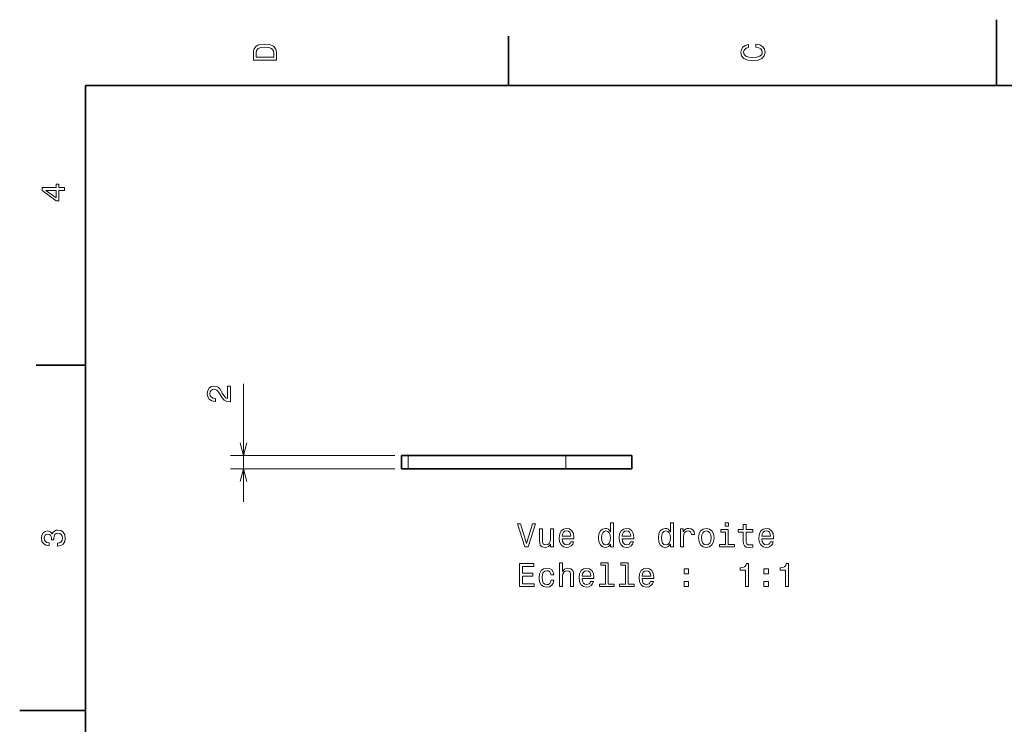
# Model space of a CAD drawing. Extents: x 0 to 297, y 0 to 210.
# Tile 4 of 7: x 0 to 150, y 103 to 210. Entities that reach past the tile are written whole.
import ezdxf

# ---------------------------------------------------------------- set-up
doc = ezdxf.new("R2010")
doc.units = 0

msp = doc.modelspace()

# ---------------------------------------------------------------- linework, layer by layer
at = {"color": 7, "lineweight": 35, "ltscale": 0.25}
for p, q in [((148.5, 200), (148.5, 210)), ((83.046692, 143.735748), (93.046692, 143.735748)), ((83.046692, 141.735748), (93.046692, 141.735748)), ((10, 105), (0, 105))]:
    msp.add_line(p, q, dxfattribs=at)
at = {"color": 7, "lineweight": 35, "ltscale": 0.1875}
for p, q in [((74.300003, 200), (74.300003, 207.5)), ((10, 157.5), (2.5, 157.5))]:
    msp.add_line(p, q, dxfattribs=at)
at = {"color": 7, "lineweight": 35}
for p, q in [((287, 200), (10, 200)), ((10, 200), (10, 10)), ((83.046692, 143.735748), (59.046692, 143.735748)), ((83.046692, 141.735748), (59.046692, 141.735748))]:
    msp.add_line(p, q, dxfattribs=at)
at = {"color": 7, "lineweight": 13, "ltscale": 0.447941}
msp.add_line((34.033455, 136.735748), (34.033455, 154.653397), dxfattribs=at)
at = {"color": 7, "lineweight": 13}
for p, q in [((57.046692, 143.735748), (32.033455, 143.735748)), ((57.046692, 141.735748), (32.033455, 141.735748))]:
    msp.add_line(p, q, dxfattribs=at)
at = {"color": 7, "lineweight": 35, "ltscale": 0.025}
for p, q in [((58.046692, 143.735748), (59.046692, 143.735748)), ((58.046692, 141.735748), (59.046692, 141.735748))]:
    msp.add_line(p, q, dxfattribs=at)
at = {"color": 7, "lineweight": 35, "ltscale": 0.05}
for p, q in [((58.046692, 141.735748), (58.046692, 143.735748)), ((93.046692, 143.735748), (93.046692, 141.735748))]:
    msp.add_line(p, q, dxfattribs=at)
at = {"color": 7, "lineweight": 13, "ltscale": 0.05}
for p, q in [((59.046692, 141.735748), (59.046692, 143.735748)), ((83.046692, 143.735748), (83.046692, 141.735748))]:
    msp.add_line(p, q, dxfattribs=at)
at = {"color": 7, "lineweight": 13}
for points in [[(35.533215, 204.994965), (35.533215, 203.829971), (39.033215, 203.829971), (39.033215, 204.994965), (38.922264, 205.544678), (38.584366, 205.953171), (38.034657, 206.205338), (37.283215, 206.296112), (36.516644, 206.215424), (36.21405, 206.114563), (35.971977, 205.973343), (35.644165, 205.56485), (35.563473, 205.297562)], [(35.951801, 204.959656), (36.027451, 205.342941), (36.259438, 205.605194), (36.672985, 205.761536), (37.283215, 205.811966), (37.873272, 205.756485), (38.286816, 205.600143), (38.533936, 205.332855), (38.614628, 204.959656), (38.614628, 204.298996), (35.951801, 204.298996)], [(111.93206, 205.817017), (112.35569, 205.716141), (112.658287, 205.549713), (112.844887, 205.317734), (112.905403, 205.045395), (112.814629, 204.71759), (112.54229, 204.460388), (112.098488, 204.28891), (111.483215, 204.233429), (110.872986, 204.28891), (110.424141, 204.455338), (110.151802, 204.71254), (110.055984, 205.045395), (110.106415, 205.287476), (110.247627, 205.494247), (110.474571, 205.655624), (110.787247, 205.766571), (110.787247, 206.245682), (110.308144, 206.094391), (109.94503, 205.832138), (109.718086, 205.474075), (109.637398, 205.045395), (109.763474, 204.510818), (110.116501, 204.10231), (110.696472, 203.840057), (111.483215, 203.749283), (112.269958, 203.840057), (112.84993, 204.10231), (113.208, 204.510818), (113.329041, 205.045395), (113.233215, 205.51442), (112.965927, 205.892654), (112.527161, 206.159943), (111.93206, 206.301163)], [(6.833213, 184.02739), (6.833213, 184.481277), (5.965778, 184.481277), (5.965778, 184.98056), (5.56232, 184.98056), (5.56232, 184.481277), (3.408862, 184.481277), (3.408862, 184.022339), (5.521974, 182.489197), (5.965778, 182.489197), (5.965778, 184.02739)], [(5.56232, 182.912827), (3.993876, 184.02739), (5.56232, 184.02739)], [(32.033455, 151.904846), (32.033455, 154.310471), (31.599739, 154.310471), (31.599739, 152.40918), (31.362709, 152.515076), (31.166023, 152.69664), (30.807953, 153.256439), (30.656654, 153.553986), (30.439796, 153.886841), (30.187637, 154.123871), (29.890083, 154.26004), (29.552185, 154.310471), (29.128555, 154.224731), (28.7957, 153.987701), (28.583885, 153.624588), (28.50824, 153.155563), (28.593971, 152.671417), (28.831009, 152.303268), (29.209244, 152.066238), (29.708527, 151.985535), (29.779129, 151.985535), (29.779129, 152.444473), (29.738785, 152.444473), (29.395844, 152.489868), (29.143684, 152.626038), (28.9823, 152.842896), (28.926826, 153.130356), (28.977257, 153.422867), (29.10334, 153.639725), (29.300026, 153.78093), (29.547142, 153.83136), (29.779129, 153.796066), (29.975815, 153.700241), (30.147285, 153.538849), (30.298584, 153.316956), (30.459969, 153.019409), (30.772652, 152.525162), (31.105499, 152.177185), (31.508957, 151.970413), (32.018326, 151.904846)], [(77.942223, 133.384171), (77.064705, 130.40361), (76.161964, 133.384171), (75.682861, 133.384171), (76.812546, 129.87912), (77.316864, 129.87912), (78.421333, 133.384171)], [(89.829117, 130.297714), (89.829117, 129.87912), (90.272919, 129.87912), (90.272919, 133.500153), (89.834152, 133.500153), (89.834152, 132.173782), (89.496262, 132.557068), (89.28949, 132.647858), (89.05246, 132.683151), (88.623779, 132.582291), (88.290932, 132.299866), (88.074066, 131.845978), (87.998421, 131.235748), (88.074066, 130.625519), (88.290932, 130.16658), (88.623779, 129.87912), (89.05246, 129.783295), (89.28949, 129.818604), (89.501305, 129.909378)], [(98.93718, 130.297714), (98.93718, 129.87912), (99.380989, 129.87912), (99.380989, 133.500153), (98.94223, 133.500153), (98.94223, 132.173782), (98.604332, 132.557068), (98.39756, 132.647858), (98.160522, 132.683151), (97.73185, 132.582291), (97.399002, 132.299866), (97.182144, 131.845978), (97.106491, 131.235748), (97.182144, 130.625519), (97.399002, 130.16658), (97.73185, 129.87912), (98.160522, 129.783295), (98.39756, 129.818604), (98.609375, 129.909378)], [(107.752747, 133.500153), (107.283722, 133.500153), (107.283722, 132.995834), (107.752747, 132.995834)], [(110.012108, 132.118317), (110.012108, 130.761688), (110.042366, 130.322922), (110.183578, 130.020325), (110.466003, 129.843811), (110.945107, 129.783295), (111.469604, 129.808517), (111.469604, 130.191803), (111.086319, 130.161545), (110.738327, 130.201889), (110.551735, 130.327972), (110.471039, 130.53978), (110.455917, 130.837326), (110.455917, 132.118317), (111.469604, 132.118317), (111.469604, 132.496552), (110.455917, 132.496552), (110.455917, 133.288345), (110.012108, 133.288345), (110.012108, 132.496552), (109.245537, 132.496552), (109.245537, 132.118317)], [(5.73379, 129.979111), (5.769093, 129.979111), (6.253242, 130.059799), (6.616354, 130.296829), (6.848343, 130.670029), (6.934078, 131.164276), (6.848343, 131.688766), (6.626441, 132.082138), (6.273415, 132.334305), (5.819525, 132.425079), (5.521974, 132.384735), (5.279899, 132.273788), (5.0933, 132.092224), (4.957133, 131.850143), (4.684798, 132.177963), (4.251081, 132.293961), (3.857709, 132.218307), (3.560158, 132.00145), (3.373559, 131.648422), (3.307997, 131.164276), (3.388689, 130.710388), (3.610591, 130.362396), (3.963617, 130.135452), (4.432637, 130.059799), (4.46794, 130.059799), (4.46794, 130.508652), (4.145173, 130.548996), (3.913184, 130.680115), (3.771974, 130.891937), (3.721542, 131.189484), (3.761888, 131.451736), (3.867795, 131.643372), (4.039265, 131.759369), (4.271254, 131.804764), (4.518372, 131.759369), (4.684798, 131.638336), (4.785663, 131.426514), (4.815922, 131.139053), (4.810879, 130.942368), (5.209294, 130.942368), (5.199208, 131.189484), (5.244596, 131.507217), (5.365634, 131.744247), (5.56232, 131.885452), (5.819525, 131.935883), (6.112032, 131.880417), (6.328891, 131.734161), (6.465058, 131.502167), (6.510447, 131.194534), (6.460014, 130.876801), (6.308718, 130.644821), (6.066643, 130.498566), (5.73379, 130.443085)], [(81.144676, 132.587326), (80.700867, 132.587326), (80.700867, 131.023926), (80.650436, 130.660828), (80.504181, 130.398575), (80.277237, 130.237183), (79.979691, 130.186752), (79.742661, 130.227097), (79.591362, 130.348145), (79.505623, 130.554916), (79.485451, 130.847412), (79.485451, 132.587326), (79.041649, 132.587326), (79.041649, 130.807068), (79.056778, 130.449005), (79.152603, 130.151459), (79.445107, 129.87912), (79.914124, 129.783295), (80.16629, 129.818604), (80.383148, 129.909378), (80.569748, 130.06572), (80.721046, 130.292664), (80.721046, 129.87912), (81.144676, 129.87912)], [(82.481133, 131.10463), (84.256348, 131.10463), (84.261391, 131.311401), (84.180695, 131.891373), (83.958794, 132.325089), (83.605774, 132.587326), (83.136749, 132.683151), (82.677818, 132.582291), (82.324791, 132.299866), (82.097847, 131.840942), (82.017151, 131.235748), (82.092804, 130.615433), (82.319748, 130.161545), (82.667732, 129.87912), (83.12162, 129.783295), (83.514992, 129.848862), (83.837761, 130.020325), (84.074791, 130.292664), (84.21096, 130.655777), (83.772194, 130.655777), (83.681419, 130.454041), (83.550293, 130.30275), (83.177094, 130.181717), (82.889633, 130.237183), (82.672775, 130.413696), (82.531563, 130.701172), (82.481133, 131.089493)], [(82.481133, 131.477829), (82.536606, 131.825806), (82.672775, 132.083008), (82.879547, 132.239349), (83.151878, 132.29483), (83.419174, 132.239349), (83.625946, 132.083008), (83.752022, 131.825806), (83.797409, 131.477829)], [(89.128105, 132.284744), (89.420609, 132.214142), (89.642517, 132.017456), (89.773636, 131.689636), (89.824066, 131.235748), (89.773636, 130.77681), (89.642517, 130.449005), (89.420609, 130.247269), (89.128105, 130.181717), (88.850723, 130.247269), (88.638908, 130.449005), (88.497704, 130.78186), (88.452309, 131.235748), (88.497704, 131.684601), (88.638908, 132.012405), (88.850723, 132.214142)], [(91.589203, 131.10463), (93.364418, 131.10463), (93.369461, 131.311401), (93.288765, 131.891373), (93.066864, 132.325089), (92.713837, 132.587326), (92.24482, 132.683151), (91.785889, 132.582291), (91.432861, 132.299866), (91.205917, 131.840942), (91.125221, 131.235748), (91.200874, 130.615433), (91.427818, 130.161545), (91.775803, 129.87912), (92.229691, 129.783295), (92.623062, 129.848862), (92.945831, 130.020325), (93.182861, 130.292664), (93.319031, 130.655777), (92.880264, 130.655777), (92.78949, 130.454041), (92.658363, 130.30275), (92.285164, 130.181717), (91.997704, 130.237183), (91.780838, 130.413696), (91.639633, 130.701172), (91.589203, 131.089493)], [(91.589203, 131.477829), (91.644676, 131.825806), (91.780838, 132.083008), (91.98761, 132.239349), (92.259949, 132.29483), (92.527237, 132.239349), (92.734009, 132.083008), (92.860092, 131.825806), (92.905479, 131.477829)], [(98.236176, 132.284744), (98.528687, 132.214142), (98.75058, 132.017456), (98.881706, 131.689636), (98.932144, 131.235748), (98.881706, 130.77681), (98.75058, 130.449005), (98.528687, 130.247269), (98.236176, 130.181717), (97.958801, 130.247269), (97.746979, 130.449005), (97.605774, 130.78186), (97.560379, 131.235748), (97.605774, 131.684601), (97.746979, 132.012405), (97.958801, 132.214142)], [(100.475365, 129.87912), (100.919174, 129.87912), (100.919174, 131.427383), (100.964561, 131.800583), (101.100723, 132.067886), (101.322632, 132.229263), (101.620178, 132.284744), (101.842079, 132.249435), (102.008507, 132.148575), (102.109375, 131.977097), (102.144676, 131.745117), (102.593521, 131.745117), (102.533005, 132.15361), (102.366577, 132.446121), (102.089203, 132.622635), (101.71096, 132.683151), (101.453751, 132.642807), (101.23185, 132.541946), (101.035164, 132.370468), (100.878822, 132.138489), (100.878822, 132.587326), (100.475365, 132.587326)], [(103.213837, 131.230698), (103.294533, 130.615433), (103.52652, 130.161545), (103.894676, 129.87912), (104.388908, 129.783295), (104.878105, 129.87912), (105.246262, 130.156494), (105.478249, 130.610382), (105.56398, 131.230698), (105.478249, 131.845978), (105.246262, 132.304916), (104.878105, 132.582291), (104.388908, 132.683151), (103.894676, 132.582291), (103.52652, 132.299866), (103.294533, 131.845978)], [(103.667725, 131.235748), (103.71312, 131.689636), (103.854324, 132.017456), (104.081276, 132.219177), (104.388908, 132.28978), (104.691505, 132.219177), (104.918449, 132.022491), (105.059662, 131.689636), (105.110092, 131.235748), (105.059662, 130.77681), (104.918449, 130.443954), (104.691505, 130.242233), (104.388908, 130.176666), (104.081276, 130.242233), (103.854324, 130.443954), (103.71312, 130.77681)], [(107.73761, 130.252319), (107.73761, 132.496552), (106.597839, 132.496552), (106.597839, 132.118317), (107.293808, 132.118317), (107.293808, 130.252319), (106.386032, 130.252319), (106.386032, 129.87912), (108.655479, 129.87912), (108.655479, 130.252319)], [(112.841354, 131.10463), (114.616577, 131.10463), (114.621613, 131.311401), (114.540924, 131.891373), (114.319023, 132.325089), (113.965996, 132.587326), (113.496979, 132.683151), (113.03804, 132.582291), (112.685013, 132.299866), (112.458069, 131.840942), (112.37738, 131.235748), (112.453033, 130.615433), (112.679977, 130.161545), (113.027954, 129.87912), (113.481842, 129.783295), (113.875221, 129.848862), (114.197983, 130.020325), (114.435013, 130.292664), (114.571182, 130.655777), (114.132423, 130.655777), (114.041641, 130.454041), (113.910522, 130.30275), (113.537323, 130.181717), (113.249863, 130.237183), (113.033005, 130.413696), (112.891785, 130.701172), (112.841354, 131.089493)], [(112.841354, 131.477829), (112.896835, 131.825806), (113.033005, 132.083008), (113.239777, 132.239349), (113.512108, 132.29483), (113.779404, 132.239349), (113.986176, 132.083008), (114.112251, 131.825806), (114.157639, 131.477829)], [(76.005623, 123.832291), (78.224648, 123.832291), (78.224648, 124.25592), (76.469604, 124.25592), (76.469604, 125.441078), (78.033005, 125.441078), (78.033005, 125.859665), (76.469604, 125.859665), (76.469604, 126.908661), (78.184303, 126.908661), (78.184303, 127.332291), (76.005623, 127.332291)], [(82.092804, 123.832291), (82.536606, 123.832291), (82.536606, 125.395691), (82.581993, 125.753761), (82.728249, 126.016006), (82.955193, 126.177391), (83.25779, 126.237907), (83.499863, 126.187477), (83.651161, 126.051308), (83.726807, 125.824364), (83.752022, 125.521774), (83.752022, 123.832291), (84.195831, 123.832291), (84.195831, 125.612549), (84.175652, 125.970619), (84.084877, 126.268173), (83.787323, 126.540504), (83.323349, 126.636322), (83.07119, 126.601021), (82.854332, 126.505203), (82.672775, 126.353905), (82.536606, 126.147133), (82.536606, 127.453331), (82.092804, 127.453331)], [(89.047409, 127.080132), (89.047409, 124.20549), (88.13459, 124.20549), (88.13459, 123.832291), (90.398994, 123.832291), (90.398994, 124.20549), (89.491219, 124.20549), (89.491219, 127.453331), (88.351448, 127.453331), (88.351448, 127.080132)], [(92.083435, 127.080132), (92.083435, 124.20549), (91.170609, 124.20549), (91.170609, 123.832291), (93.43502, 123.832291), (93.43502, 124.20549), (92.527237, 124.20549), (92.527237, 127.453331), (91.387466, 127.453331), (91.387466, 127.080132)], [(110.370178, 123.832291), (110.829109, 123.832291), (110.829109, 127.357506), (110.486176, 127.357506), (110.395393, 127.049873), (110.213837, 126.843094), (109.936462, 126.722061), (109.553177, 126.681717), (109.553177, 126.323647), (110.370178, 126.323647)], [(116.442223, 123.832291), (116.901154, 123.832291), (116.901154, 127.357506), (116.558212, 127.357506), (116.467438, 127.049873), (116.285881, 126.843094), (116.008499, 126.722061), (115.625214, 126.681717), (115.625214, 126.323647), (116.442223, 126.323647)], [(80.781563, 125.642807), (81.220322, 125.642807), (81.129547, 126.046265), (80.912689, 126.363991), (80.574791, 126.560677), (80.136032, 126.636322), (79.651878, 126.535461), (79.283722, 126.253036), (79.051735, 125.794106), (78.971046, 125.178833), (79.046692, 124.568604), (79.273636, 124.114708), (79.631706, 123.832291), (80.120903, 123.736473), (80.554619, 123.812119), (80.892517, 124.023933), (81.124504, 124.356789), (81.225365, 124.800591), (80.801735, 124.800591), (80.726089, 124.518173), (80.584877, 124.306351), (80.383148, 124.175232), (80.136032, 124.134888), (79.828392, 124.200447), (79.606491, 124.402176), (79.470322, 124.729988), (79.424934, 125.193962), (79.470322, 125.64785), (79.611534, 125.975662), (79.838478, 126.177391), (80.136032, 126.247993), (80.398277, 126.202606), (80.594963, 126.086617), (80.726089, 125.894974)], [(85.517151, 125.057793), (87.292374, 125.057793), (87.297409, 125.264565), (87.216721, 125.844536), (86.99482, 126.278259), (86.641792, 126.540504), (86.172775, 126.636322), (85.713837, 126.535461), (85.360809, 126.253036), (85.133865, 125.794106), (85.053177, 125.188919), (85.128822, 124.568604), (85.355774, 124.114708), (85.703751, 123.832291), (86.157646, 123.736473), (86.551018, 123.802032), (86.873779, 123.973503), (87.110809, 124.245834), (87.246979, 124.608948), (86.80822, 124.608948), (86.717438, 124.407219), (86.586319, 124.25592), (86.21312, 124.134888), (85.925652, 124.190361), (85.708794, 124.366875), (85.567589, 124.654335), (85.517151, 125.042664)], [(85.517151, 125.430992), (85.572632, 125.778976), (85.708794, 126.036179), (85.915565, 126.19252), (86.187904, 126.247993), (86.455193, 126.19252), (86.661964, 126.036179), (86.788048, 125.778976), (86.833435, 125.430992)], [(94.625221, 125.057793), (96.400436, 125.057793), (96.405479, 125.264565), (96.324791, 125.844536), (96.10289, 126.278259), (95.749863, 126.540504), (95.280838, 126.636322), (94.821907, 126.535461), (94.468887, 126.253036), (94.241936, 125.794106), (94.161247, 125.188919), (94.236893, 124.568604), (94.463837, 124.114708), (94.811821, 123.832291), (95.265717, 123.736473), (95.659088, 123.802032), (95.98185, 123.973503), (96.218887, 124.245834), (96.355049, 124.608948), (95.91629, 124.608948), (95.825508, 124.407219), (95.694389, 124.25592), (95.32119, 124.134888), (95.033722, 124.190361), (94.816864, 124.366875), (94.675659, 124.654335), (94.625221, 125.042664)], [(94.625221, 125.430992), (94.680695, 125.778976), (94.816864, 126.036179), (95.023636, 126.19252), (95.295975, 126.247993), (95.563263, 126.19252), (95.770035, 126.036179), (95.896118, 125.778976), (95.941505, 125.430992)], [(101.004906, 125.789063), (101.700867, 125.789063), (101.700867, 126.540504), (101.004906, 126.540504)], [(113.148994, 125.789063), (113.844955, 125.789063), (113.844955, 126.540504), (113.148994, 126.540504)], [(101.004906, 123.832291), (101.700867, 123.832291), (101.700867, 124.583733), (101.004906, 124.583733)], [(113.148994, 123.832291), (113.844955, 123.832291), (113.844955, 124.583733), (113.148994, 124.583733)]]:
    msp.add_lwpolyline(points, close=True, dxfattribs=at)
for points in [[(33.515816, 145.667587), (34.033455, 143.735748), (34.551094, 145.667587)], [(34.551094, 139.803894), (34.033455, 141.735748), (33.515816, 139.803894)]]:
    msp.add_lwpolyline(points, dxfattribs=at)

doc.saveas('drawing.dxf')
